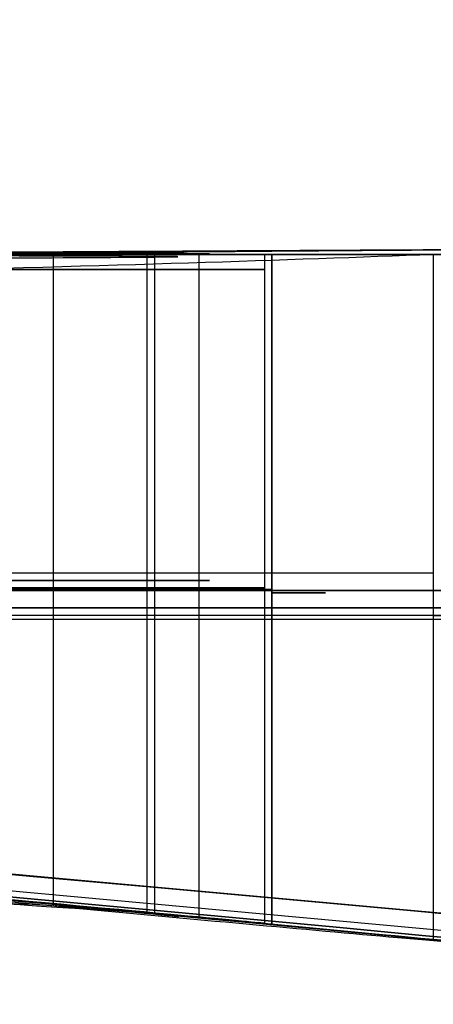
# Model space of a CAD drawing. Header units: millimetres. Extents: x -70 to 70, y -74 to 66.
# Tile 23 of 66: x -12.7165 to -12.6788, y 9.9316 to 10.0214. Entities that reach past the tile are written whole.
import ezdxf

# ---------------------------------------------------------------- set-up
doc = ezdxf.new("R2010")
doc.units = ezdxf.units.MM
doc.header["$MEASUREMENT"] = 0
doc.layers.add('Predefinito', color=7, linetype='Continuous', true_color=0x000000)

msp = doc.modelspace()

# ---------------------------------------------------------------- linework, layer by layer
at = {"layer": 'Predefinito', "color": 9, "true_color": 0xc4c4c4}
for p, q in [((-12.66102553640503, 9.999999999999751, 57.84331579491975), (-12.83969746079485, 9.999999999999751, 57.84331579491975)), ((-12.6431521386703, 9.999999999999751, 70.90090907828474), (-12.83503486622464, 9.999999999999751, 70.90090907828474)), ((-12.6935026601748, 9.938904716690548, 64.60370580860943), (-12.6935026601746, 9.938904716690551, 64.88790580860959))]:
    msp.add_line(p, q, dxfattribs=at)
for centre, radius, start, end in [((3.552713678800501e-14, -4.000000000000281, 1.999999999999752), 70.00000000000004, 90.00000000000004, 179.9999999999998), ((8.526512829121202e-14, -4.00000000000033, 3.999999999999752), 70.00000000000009, 90.00000000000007, 179.9999999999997), ((0, -4.000000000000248, 2.999999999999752), 70, 90, 270.0000000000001), ((0, -4.000000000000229), 65, 90, 180.0000000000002), ((-2.842170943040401e-14, -4.000000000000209, 1.999999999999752), 64.99999999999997, 89.99999999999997, 180.0000000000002), ((0, -4.000000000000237, 0.9999999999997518), 65, 90.00000000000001, 270), ((-3.176264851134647e-08, -3.99999996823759, 1.999999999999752), 24.99999996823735, 89.99999999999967, 180.0000000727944), ((8.881784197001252e-15, -4.000000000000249), 25.00000000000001, 90.00000000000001, 179.9999999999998), ((0, -4.000000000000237, 0.9999999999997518), 25, 90.00000000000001, 270), ((-14, -4.000000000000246, 215.4999999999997), 14, 359.9999999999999, 90.00000007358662), ((-14, -4.000000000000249, 455.4999999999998), 14, 359.9999999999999, 90), ((-14, -4.000000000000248, 5.99999999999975), 14, 270, 90), ((-14, -4.000000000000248, 335.5), 14, 270, 90), ((-14, -4.000000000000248, 110.75), 14, 270, 90)]:
    msp.add_arc(centre, radius, start, end, dxfattribs=at)
for points, degree in [([(-12.75720266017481, 9.999999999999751, 59.96442472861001), (-12.74582520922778, 10.00006869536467, 59.95570301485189), (-12.72474415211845, 10.00019323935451, 59.93698333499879), (-12.69834415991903, 10.00034371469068, 59.90841094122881), (-12.67181931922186, 10.00049032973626, 59.87543337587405), (-12.66357742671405, 10.0005154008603, 59.84605339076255), (-12.68952343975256, 10.00030786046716, 59.81842029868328), (-12.73273060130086, 10.00000199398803, 59.80952425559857), (-12.77312052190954, 9.999742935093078, 59.82629872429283), (-12.81917367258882, 9.999437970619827, 59.83647593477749), (-12.86952477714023, 9.999098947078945, 59.84237457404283), (-12.92481726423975, 9.998721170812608, 59.84373254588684), (-12.98520799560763, 9.998304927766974, 59.84182173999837), (-13.0508494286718, 9.997851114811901, 59.83845642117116), (-13.12171065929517, 9.997364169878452, 59.83758354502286), (-13.19815476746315, 9.996842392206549, 59.83994045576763), (-13.28093108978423, 9.996279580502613, 59.84453538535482), (-13.37073862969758, 9.995669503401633, 59.85002605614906), (-13.4362221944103, 9.995223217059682, 59.85267914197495), (-13.47033623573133, 9.994989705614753, 59.85311236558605)], 3), ([(-11.99882173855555, 9.856222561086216, 50.10658761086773), (-12.55732881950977, 9.937002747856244, 50.3041319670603), (-13.22200044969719, 10.00000002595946, 50.45005012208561), (-13.99999999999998, 9.999999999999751, 50.44999999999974)], 3), ([(-13.99999999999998, 9.999999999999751, 24.84999999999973), (-13.22200084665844, 10.00000002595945, 24.84994987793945), (-12.5573284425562, 9.93700269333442, 24.99586816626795), (-11.99882173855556, 9.856222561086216, 25.19341238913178)], 3), ([(-13.60751640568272, 9.997249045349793, 68.45270261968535), (-13.57430028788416, 9.997340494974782, 68.4539109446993), (-13.5101583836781, 9.9975171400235, 68.45619697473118), (-13.42062128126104, 9.997763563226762, 68.45953470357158), (-13.33759236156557, 9.997991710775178, 68.46296425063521), (-13.26097127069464, 9.99820175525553, 68.46658457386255), (-13.19049451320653, 9.998394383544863, 68.47044070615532), (-13.12585078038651, 9.998570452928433, 68.47454378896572), (-13.06665735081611, 9.998731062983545, 68.47886557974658), (-13.01262039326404, 9.99887702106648, 68.48341824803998), (-12.96300379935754, 9.999010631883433, 68.48797301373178), (-12.91656224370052, 9.9991358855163, 68.4920591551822), (-12.87272717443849, 9.999254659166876, 68.49541072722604), (-12.83089954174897, 9.999368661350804, 68.49799508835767), (-12.79129406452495, 9.999477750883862, 68.49939088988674), (-12.75189486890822, 9.99958599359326, 68.50103549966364), (-12.71961732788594, 9.99968072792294, 68.496816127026), (-12.70421027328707, 9.999757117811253, 68.4661557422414), (-12.70049580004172, 9.999810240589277, 68.42686810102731), (-12.70662061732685, 9.999837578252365, 68.38602400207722), (-12.71847213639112, 9.999854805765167, 68.3397731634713), (-12.71849080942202, 9.999910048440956, 68.28895572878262), (-12.70472422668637, 9.999996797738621, 68.24456430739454), (-12.69701585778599, 10.0000642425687, 68.20236510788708), (-12.70248278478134, 10.00009184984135, 68.1629617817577), (-12.72449982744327, 10.00006895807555, 68.12749065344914), (-12.74209992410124, 10.00002907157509, 68.1189747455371), (-12.75230266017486, 9.999999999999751, 68.11950580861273)], 3), ([(-12.67880266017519, 9.999999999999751, 57.74120580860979), (-12.70472835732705, 9.998964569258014, 57.62336084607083), (-12.78724204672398, 9.99686849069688, 57.40656519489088), (-12.99493842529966, 9.993493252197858, 57.11169691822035), (-13.17426105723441, 9.991518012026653, 56.98100729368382), (-13.272152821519, 9.990538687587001, 56.92272201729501)], 3), ([(-12.71338823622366, 9.940613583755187, 59.81410704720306), (-12.71338823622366, 9.970306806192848, 59.81410704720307), (-12.71338823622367, 10.00000002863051, 59.81410704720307)], 2), ([(-12.70484185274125, 9.939961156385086, 68.16473506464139), (-12.70484185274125, 9.969980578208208, 68.16473506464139), (-12.70484185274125, 10.00000000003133, 68.16473506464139)], 2), ([(-12.70415305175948, 9.939832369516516, 68.45579820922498), (-12.70415305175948, 9.969916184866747, 68.45579820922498), (-12.70415305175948, 10.00000000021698, 68.45579820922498)], 2), ([(-12.70013346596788, 9.939520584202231, 59.9097337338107), (-12.70013346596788, 9.969760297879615, 59.9097337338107), (-12.70013346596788, 10.000000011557, 59.9097337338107)], 2), ([(-12.6941368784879, 9.93902121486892, 63.44669784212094), (-12.6941368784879, 9.969510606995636, 63.44669784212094), (-12.6941368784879, 9.999999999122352, 63.44669784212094)], 2), ([(-12.69350266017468, 9.999999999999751, 64.88790580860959), (-12.69350266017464, 9.969452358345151, 64.88790580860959), (-12.6935026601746, 9.938904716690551, 64.88790580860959)], 2), ([(-12.69350266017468, 9.999999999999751, 64.88790580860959), (-12.68657716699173, 9.999999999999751, 64.79342595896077), (-12.68737493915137, 9.999999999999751, 64.69824075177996), (-12.69350266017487, 9.999999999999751, 64.60370580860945)], 3), ([(-12.69350266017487, 9.999999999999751, 64.60370580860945), (-12.69350266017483, 9.96945235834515, 64.60370580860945), (-12.6935026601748, 9.938904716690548, 64.60370580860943)], 2), ([(-12.6935026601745, 9.93890471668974, 64.60370580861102), (-12.6935026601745, 9.969452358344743, 64.60370580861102), (-12.6935026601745, 9.999999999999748, 64.60370580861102)], 2), ([(-12.67880266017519, 9.999999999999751, 57.74120580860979), (-12.67880266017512, 9.968759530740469, 57.74120580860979), (-12.67880266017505, 9.937519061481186, 57.74120580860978)], 2), ([(-13.72501150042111, 9.998649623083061, 63.89810580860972), (-13.65319842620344, 9.998649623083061, 63.95424128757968), (-13.49576447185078, 9.998649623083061, 64.02809670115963), (-13.17228553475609, 9.998649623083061, 64.03493916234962), (-12.90597343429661, 9.998649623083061, 63.91262807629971), (-12.73550705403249, 9.998649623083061, 63.69918808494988), (-12.67260721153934, 9.998649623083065, 63.44123819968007), (-12.73905530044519, 9.998649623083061, 63.18510718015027), (-12.91732853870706, 9.998649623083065, 62.97109804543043), (-13.17906503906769, 9.998649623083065, 62.85456321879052), (-13.4864185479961, 9.998649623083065, 62.86731679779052), (-13.64980769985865, 9.998649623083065, 62.94864517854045), (-13.72501150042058, 9.998649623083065, 63.01120580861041)], 3), ([(-13.09856069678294, 9.97096872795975, 57.04092347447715), (-12.88826681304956, 9.97096872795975, 57.21543357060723), (-12.73678568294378, 9.97096872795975, 57.47745772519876), (-12.67880266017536, 9.97096872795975, 57.74120580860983)], 3), ([(-12.69350266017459, 9.969145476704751, 64.60370580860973), (-12.68737493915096, 9.969145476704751, 64.69824075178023), (-12.6865771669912, 9.969145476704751, 64.79342595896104), (-12.69350266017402, 9.969145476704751, 64.88790580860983)], 3), ([(-13.04029899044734, 9.967112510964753, 70.35232673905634), (-12.84152600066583, 9.967112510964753, 70.45644447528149), (-12.68451626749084, 9.967112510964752, 70.67380388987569), (-12.64450266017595, 9.967112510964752, 70.89290580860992)], 3)]:
    msp.add_open_spline(points, degree=degree, dxfattribs=at)
for points, knots in [([(-2.179203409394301, 3.500416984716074, 91.60000026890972), (-2.179203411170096, 3.50040028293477, 92.68578704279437), (-2.23676378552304, 3.592388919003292, 93.46998791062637), (-2.3427163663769, 3.75391770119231, 94.60344462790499), (-2.400324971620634, 3.840297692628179, 95.03114135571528), (-2.573954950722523, 4.094018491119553, 96.15430103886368), (-2.694592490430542, 4.260365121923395, 96.69140670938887), (-3.058121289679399, 4.743164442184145, 98.10999676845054), (-3.304245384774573, 5.041168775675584, 98.75746947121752), (-4.043931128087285, 5.871365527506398, 100.4209758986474), (-4.54005561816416, 6.343148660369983, 101.1186851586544), (-6.029860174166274, 7.579117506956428, 102.8352841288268), (-7.025641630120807, 8.189752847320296, 103.4496708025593), (-9.017435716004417, 9.130205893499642, 104.3746807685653), (-10.01391524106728, 9.46225636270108, 104.6559898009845), (-12.00668435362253, 9.900571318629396, 105.0231006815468), (-13.00319667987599, 10.0000124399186, 105.0999972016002), (-14, 9.999999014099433, 105.0999972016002)], [-1, -1, -1, -1, -0.9843829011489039, -0.9843829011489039, -0.9687658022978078, -0.9687658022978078, -0.9375316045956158, -0.9375316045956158, -0.8750632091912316, -0.8750632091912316, -0.7500603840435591, -0.7500603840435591, -0.5000556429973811, -0.5000556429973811, -0.25004029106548, -0.25004029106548, 0, 0, 0, 0]), ([(-14, 9.999999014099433, 78.10000333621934), (-13.00323454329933, 10.00001243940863, 78.10000333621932), (-12.0067594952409, 9.900536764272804, 78.17692814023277), (-10.01399657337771, 9.462229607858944, 78.5440337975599), (-9.017486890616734, 9.130251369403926, 78.82527634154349), (-7.025668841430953, 8.18975864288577, 79.75032273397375), (-6.029885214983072, 7.579140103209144, 80.36469580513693), (-4.540093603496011, 6.34319773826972, 82.08124182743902), (-4.043960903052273, 5.871370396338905, 82.77903338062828), (-3.304264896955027, 5.04124667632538, 84.44236573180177), (-3.058143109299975, 4.743138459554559, 85.09010105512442), (-2.694612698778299, 4.260434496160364, 86.50837952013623), (-2.573993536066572, 4.094097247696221, 87.04536765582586), (-2.400346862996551, 3.840285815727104, 88.16890336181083), (-2.342733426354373, 3.753947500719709, 88.59638322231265), (-2.236768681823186, 3.592402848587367, 89.72987847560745), (-2.179203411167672, 3.500400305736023, 90.5156958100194), (-2.179203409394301, 3.500416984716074, 91.60000026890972)], [-1, -1, -1, -1, -0.7499687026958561, -0.7499687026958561, -0.4999454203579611, -0.4999454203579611, -0.249941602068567, -0.249941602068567, -0.1249370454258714, -0.1249370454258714, -0.0624685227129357, -0.0624685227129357, -0.03123426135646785, -0.03123426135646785, -0.01561713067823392, -0.01561713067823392, 0, 0, 0, 0]), ([(-12.6935026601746, 9.938904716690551, 64.88790580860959), (-12.91085798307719, 9.95927749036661, 64.88867774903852), (-13.12793321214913, 9.9745503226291, 64.89201066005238), (-13.45448230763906, 9.989827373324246, 64.89575531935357), (-13.56362274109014, 9.993647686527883, 64.8965680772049), (-13.78176757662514, 9.998731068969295, 64.89479622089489), (-13.89066583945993, 9.999999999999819, 64.89286787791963), (-13.9999999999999, 9.999999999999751, 64.88395947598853)], [-1, -1, -1, -1, -0.5000485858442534, -0.5000485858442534, -0.2497364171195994, -0.2497364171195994, 0, 0, 0, 0]), ([(-13.9999999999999, 9.999999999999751, 64.88395947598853), (-13.91261814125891, 9.999999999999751, 64.89107923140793), (-13.71832496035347, 9.999999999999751, 64.89678306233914), (-13.378688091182, 9.999999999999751, 64.89579878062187), (-13.03065284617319, 9.999999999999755, 64.88968878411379), (-12.78976679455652, 9.999999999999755, 64.88824769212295), (-12.69350266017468, 9.999999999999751, 64.88790580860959)], [0, 0, 0, 0, 0.2008004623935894, 0.4470921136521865, 0.779030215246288, 1, 1, 1, 1]), ([(-14.00000000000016, 9.999999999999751, 64.61891371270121), (-13.89078580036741, 9.999999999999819, 64.62911656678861), (-13.78120102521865, 9.998729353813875, 64.63087330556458), (-13.56287751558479, 9.993642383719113, 64.62972964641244), (-13.45387704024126, 9.989819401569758, 64.62581749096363), (-13.12766255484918, 9.97453580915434, 64.61277497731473), (-12.91067729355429, 9.959260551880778, 64.60999051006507), (-12.6935026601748, 9.938904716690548, 64.60370580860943)], [-1, -1, -1, -1, -0.7503622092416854, -0.7503622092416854, -0.5000706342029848, -0.5000706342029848, 0, 0, 0, 0]), ([(-12.69350266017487, 9.999999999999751, 64.60370580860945), (-12.75200498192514, 9.999999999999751, 64.6053987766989), (-12.90882625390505, 9.999999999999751, 64.60939282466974), (-13.1561586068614, 9.999999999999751, 64.61294924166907), (-13.48637379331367, 9.999999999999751, 64.62823825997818), (-13.76518371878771, 9.999999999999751, 64.63372325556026), (-13.95360109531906, 9.999999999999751, 64.62324832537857), (-14.00000000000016, 9.999999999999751, 64.61891371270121)], [0, 0, 0, 0, 0.1343427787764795, 0.3600871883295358, 0.5677289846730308, 0.8930949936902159, 1, 1, 1, 1]), ([(-12.64450266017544, 9.999999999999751, 70.89290580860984), (-12.68558790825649, 9.999999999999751, 70.66793592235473), (-12.87048354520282, 9.999999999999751, 70.41703422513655), (-13.10836457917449, 9.999999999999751, 70.32106660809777), (-13.13450266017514, 9.999999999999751, 70.30980580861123)], [0, 0, 0, 0, 0.8893235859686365, 1, 1, 1, 1]), ([(-12.75720266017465, 9.999999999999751, 58.66730580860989), (-12.6612701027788, 9.999999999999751, 58.41210267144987), (-12.62029254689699, 9.999999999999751, 58.08594408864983), (-12.67052397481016, 9.999999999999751, 57.7788631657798), (-12.67880266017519, 9.999999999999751, 57.74120580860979)], [0, 0, 0, 0, 0.8761014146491, 1, 1, 1, 1]), ([(-12.73270266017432, 9.999999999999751, 71.51520580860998), (-12.67575263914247, 9.999999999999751, 71.33789197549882), (-12.6279234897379, 9.999999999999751, 71.1271910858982), (-12.64019529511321, 9.999999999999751, 70.91649158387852), (-12.64450266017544, 9.999999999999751, 70.89290580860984)], [0, 0, 0, 0, 0.8859437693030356, 1, 1, 1, 1]), ([(-12.7178913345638, 9.999999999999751, 65.85802473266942), (-12.69910521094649, 9.999999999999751, 65.85040567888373), (-12.64119282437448, 9.999999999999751, 65.79132396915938), (-12.67200367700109, 9.999999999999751, 65.7588701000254), (-12.71800266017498, 9.999999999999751, 65.7601058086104)], [0, 0, 0, 0, 0.5006407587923, 1, 1, 1, 1]), ([(-13.72501150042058, 9.998649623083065, 63.01120580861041), (-13.63756582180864, 9.996931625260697, 62.93846138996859), (-13.52765167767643, 9.992303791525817, 62.89054474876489), (-13.29771108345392, 9.982622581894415, 62.85412904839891), (-13.1788660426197, 9.976333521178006, 62.86736110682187), (-12.96557087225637, 9.962145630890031, 62.95154429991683), (-12.87110910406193, 9.954588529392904, 63.02283091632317), (-12.73569726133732, 9.942940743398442, 63.21182610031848), (-12.69478915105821, 9.939076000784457, 63.32641718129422), (-12.69351157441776, 9.938967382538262, 63.56100517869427), (-12.73399495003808, 9.942846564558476, 63.67634390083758), (-12.86684643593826, 9.95422021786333, 63.86536900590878), (-12.96028022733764, 9.961766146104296, 63.9364570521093), (-13.27920269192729, 9.983042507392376, 64.06388556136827), (-13.54516909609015, 9.995116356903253, 64.03868660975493), (-13.72501150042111, 9.998649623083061, 63.89810580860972)], [-1, -1, -1, -1, -0.8757389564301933, -0.8757389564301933, -0.7514205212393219, -0.7514205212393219, -0.627171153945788, -0.627171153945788, -0.5026151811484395, -0.5026151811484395, -0.3771471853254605, -0.3771471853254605, -0.2511315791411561, -0.2511315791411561, 0, 0, 0, 0]), ([(-12.75242867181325, 9.944302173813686, 68.11951254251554), (-12.72575700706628, 9.941915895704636, 68.11800923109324), (-12.70581997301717, 9.940053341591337, 68.15226664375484), (-12.69583124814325, 9.939128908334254, 68.20764091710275), (-12.70302597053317, 9.939861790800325, 68.23437412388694), (-12.71630229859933, 9.940677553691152, 68.28703985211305), (-12.7202316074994, 9.9409304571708, 68.3129386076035), (-12.71275805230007, 9.940701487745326, 68.36515739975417), (-12.7046935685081, 9.939940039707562, 68.39151499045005), (-12.70045553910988, 9.939466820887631, 68.44598819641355), (-12.70355258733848, 9.939931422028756, 68.48189437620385), (-12.73600050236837, 9.94281952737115, 68.50031982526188), (-12.75091076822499, 9.944033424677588, 68.50028277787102), (-12.78010329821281, 9.946597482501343, 68.49980163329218), (-12.7943621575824, 9.947947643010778, 68.49938787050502), (-12.86439012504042, 9.954117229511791, 68.4966178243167), (-12.91634105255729, 9.95808485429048, 68.49214572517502), (-13.0705720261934, 9.969515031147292, 68.47825481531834), (-13.17566074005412, 9.976113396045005, 68.47081124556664), (-13.33727551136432, 9.984378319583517, 68.46293161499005), (-13.3914988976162, 9.987102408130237, 68.46069260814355), (-13.5000249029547, 9.990698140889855, 68.45654554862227), (-13.55376077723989, 9.995741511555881, 68.4546581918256), (-13.60751640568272, 9.997249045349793, 68.45270261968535)], [-1, -1, -1, -1, -0.9373278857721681, -0.9373278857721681, -0.874655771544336, -0.874655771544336, -0.8119947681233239, -0.8119947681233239, -0.7493337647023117, -0.7493337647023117, -0.6868278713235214, -0.6868278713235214, -0.6555749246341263, -0.6555749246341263, -0.6243219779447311, -0.6243219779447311, -0.4994762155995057, -0.4994762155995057, -0.2497832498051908, -0.2497832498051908, -0.1249372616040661, -0.1249372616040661, 0, 0, 0, 0]), ([(-13.47033623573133, 9.994989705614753, 59.85311236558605), (-13.43004914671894, 9.993464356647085, 59.85260218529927), (-13.39054205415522, 9.986202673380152, 59.85082418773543), (-13.31049071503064, 9.982249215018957, 59.84645145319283), (-13.27046623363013, 9.981208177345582, 59.84387203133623), (-13.19033484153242, 9.976655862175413, 59.83973700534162), (-13.15019160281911, 9.97426024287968, 59.83817912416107), (-13.06953440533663, 9.969096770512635, 59.8378786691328), (-13.02893758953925, 9.966322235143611, 59.8397859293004), (-12.94783260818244, 9.960447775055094, 59.84318214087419), (-12.90736915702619, 9.957347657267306, 59.84432225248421), (-12.84751357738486, 9.952497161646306, 59.83996150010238), (-12.82770199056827, 9.950843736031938, 59.83749637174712), (-12.78847501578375, 9.947509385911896, 59.82967180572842), (-12.769224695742, 9.945819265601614, 59.82321604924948), (-12.74012294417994, 9.943194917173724, 59.81480427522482), (-12.73030206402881, 9.942274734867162, 59.81277494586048), (-12.7098855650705, 9.940263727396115, 59.81392020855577), (-12.69886301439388, 9.939237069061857, 59.81750066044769), (-12.68012516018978, 9.937561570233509, 59.82894344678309), (-12.67251310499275, 9.936902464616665, 59.83671246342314), (-12.66673160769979, 9.936432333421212, 59.85376664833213), (-12.66859159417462, 9.936608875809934, 59.86301160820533), (-12.68182039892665, 9.937829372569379, 59.89102867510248), (-12.69954029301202, 9.939466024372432, 59.90960936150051), (-12.72777893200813, 9.942068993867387, 59.93967307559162), (-12.74127993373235, 9.943309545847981, 59.95221867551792), (-12.75720266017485, 9.944728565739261, 59.96442472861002)], [-1, -1, -1, -1, -0.874951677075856, -0.874951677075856, -0.7499826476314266, -0.7499826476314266, -0.6250290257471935, -0.6250290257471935, -0.5000729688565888, -0.5000729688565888, -0.3751136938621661, -0.3751136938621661, -0.3126364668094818, -0.3126364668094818, -0.2501592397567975, -0.2501592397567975, -0.2189109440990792, -0.2189109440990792, -0.1876626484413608, -0.1876626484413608, -0.1564143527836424, -0.1564143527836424, -0.1251660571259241, -0.1251660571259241, -0.06258302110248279, -0.06258302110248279, 0, 0, 0, 0]), ([(-13.272152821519, 9.990538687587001, 56.92272201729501), (-13.23510019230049, 9.988610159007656, 56.94478451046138), (-13.20014808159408, 9.977323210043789, 56.96560724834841), (-13.13055378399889, 9.970769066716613, 57.01436323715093), (-13.09686649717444, 9.971189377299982, 57.04131820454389), (-13.00053185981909, 9.96544232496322, 57.12820312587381), (-12.94243065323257, 9.96010965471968, 57.19424012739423), (-12.78920188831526, 9.948118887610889, 57.40921899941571), (-12.71542981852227, 9.940989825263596, 57.57470885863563), (-12.67880266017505, 9.937519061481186, 57.74120580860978)], [-1, -1, -1, -1, -0.8758859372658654, -0.8758859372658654, -0.7507737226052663, -0.7507737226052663, -0.5005272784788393, -0.5005272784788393, 0, 0, 0, 0]), ([(-13.13450266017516, 9.973221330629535, 70.30980580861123), (-13.10498770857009, 9.971393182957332, 70.32252143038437), (-13.07524873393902, 9.969483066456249, 70.3344656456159), (-13.01765817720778, 9.965579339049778, 70.36382652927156), (-12.98971855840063, 9.963585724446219, 70.38088559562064), (-12.90914601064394, 9.9576012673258, 70.43818925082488), (-12.85974718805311, 9.953606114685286, 70.48456322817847), (-12.72986809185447, 9.942569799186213, 70.64024397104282), (-12.66765490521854, 9.93647723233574, 70.76613140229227), (-12.6445026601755, 9.934225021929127, 70.89290580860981)], [-1, -1, -1, -1, -0.874984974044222, -0.874984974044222, -0.7499644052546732, -0.7499644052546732, -0.4999670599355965, -0.4999670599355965, 0, 0, 0, 0]), ([(-12.75236986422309, 9.97028997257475, 68.11950938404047), (-12.73047861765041, 9.97028997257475, 68.11836981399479), (-12.674059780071, 9.97028997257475, 68.19373228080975), (-12.745735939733, 9.97028997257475, 68.30987020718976), (-12.687645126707, 9.97028997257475, 68.41674185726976), (-12.717692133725, 9.97028997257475, 68.50041645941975), (-12.849282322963, 9.97028997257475, 68.49997615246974), (-12.96432603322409, 9.97028997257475, 68.48706685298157), (-13.06950444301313, 9.97028997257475, 68.47871651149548), (-13.08836742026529, 9.97028997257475, 68.4773126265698)], [0.03243719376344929, 0.03243719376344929, 0.03243719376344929, 0.03243719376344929, 0.07729963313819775, 0.1760868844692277, 0.2773617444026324, 0.3048187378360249, 0.3355499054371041, 0.5181726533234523, 0.5577960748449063, 0.5577960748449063, 0.5577960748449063, 0.5577960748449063]), ([(-13.07772313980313, 9.969604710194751, 62.90730633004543), (-13.00241309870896, 9.969604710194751, 62.93622432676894), (-12.80044437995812, 9.969604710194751, 63.06109214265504), (-12.62411790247, 9.969604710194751, 63.44638139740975), (-12.80138926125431, 9.969604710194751, 63.83308238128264), (-13.00284063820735, 9.969604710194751, 63.95490587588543), (-13.07785185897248, 9.969604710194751, 63.98332271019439)], [0.2707755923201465, 0.2707755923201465, 0.2707755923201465, 0.2707755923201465, 0.3502835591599, 0.5014424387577, 0.6526210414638, 0.7318451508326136, 0.7318451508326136, 0.7318451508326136, 0.7318451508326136]), ([(-12.693502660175, 9.969452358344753, 64.88790580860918), (-12.78976674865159, 9.969452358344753, 64.88824769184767), (-12.91703898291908, 9.969452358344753, 64.88900909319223), (-13.04428167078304, 9.969452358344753, 64.89054820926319), (-13.07527606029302, 9.969452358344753, 64.89094739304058)], [0.01923076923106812, 0.01923076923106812, 0.01923076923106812, 0.01923076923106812, 0.2317017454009, 0.3001240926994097, 0.3001240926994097, 0.3001240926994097, 0.3001240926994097]), ([(-13.07521527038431, 9.969452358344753, 64.61232456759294), (-13.00649250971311, 9.969452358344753, 64.61073524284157), (-12.87923180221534, 9.969452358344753, 64.60863908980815), (-12.75200498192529, 9.969452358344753, 64.60539877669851), (-12.69350266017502, 9.969452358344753, 64.60370580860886)], [0.6738055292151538, 0.6738055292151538, 0.6738055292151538, 0.6738055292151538, 0.805690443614, 0.9179770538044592, 0.9179770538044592, 0.9179770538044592, 0.9179770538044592]), ([(-13.07470214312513, 9.969383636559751, 59.83827248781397), (-12.96697272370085, 9.969383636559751, 59.84076312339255), (-12.845796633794, 9.969383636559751, 59.85616582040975), (-12.715767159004, 9.969383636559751, 59.80386835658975), (-12.647993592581, 9.969383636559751, 59.84719714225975), (-12.70451031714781, 9.969383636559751, 59.91683305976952), (-12.73629229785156, 9.969383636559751, 59.94839417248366), (-12.75720266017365, 9.969383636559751, 59.96442472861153)], [0.4147175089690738, 0.4147175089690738, 0.4147175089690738, 0.4147175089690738, 0.7172804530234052, 0.7742369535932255, 0.8287399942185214, 0.9007870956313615, 0.9807692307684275, 0.9807692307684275, 0.9807692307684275, 0.9807692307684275]), ([(-12.6788026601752, 9.967097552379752, 57.7412058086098), (-12.6705239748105, 9.967097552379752, 57.77886316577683), (-12.62029254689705, 9.967097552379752, 58.08594408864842), (-12.66127010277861, 9.967097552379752, 58.41210267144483), (-12.75720266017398, 9.967097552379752, 58.66730580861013)], [0.1083454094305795, 0.1083454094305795, 0.1083454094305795, 0.1083454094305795, 0.2054304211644, 0.8919299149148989, 0.8919299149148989, 0.8919299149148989, 0.8919299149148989]), ([(-12.71800266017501, 9.967800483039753, 65.76010580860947), (-12.67200227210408, 9.967800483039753, 65.75886907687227), (-12.64122831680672, 9.967800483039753, 65.79134981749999), (-12.69920787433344, 9.967800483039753, 65.85048044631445), (-12.7180026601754, 9.967800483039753, 65.85810580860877)], [0.01923076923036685, 0.01923076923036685, 0.01923076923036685, 0.01923076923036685, 0.4993838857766, 0.9807692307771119, 0.9807692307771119, 0.9807692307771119, 0.9807692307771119]), ([(-12.64450266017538, 9.96671463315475, 70.89290580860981), (-12.64019529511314, 9.96671463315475, 70.9164915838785), (-12.62792348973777, 9.96671463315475, 71.1271910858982), (-12.67575263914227, 9.96671463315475, 71.33789197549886), (-12.73270266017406, 9.96671463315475, 71.51520580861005)], [0.1443382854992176, 0.1443382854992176, 0.1443382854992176, 0.1443382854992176, 0.2254569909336, 0.8555550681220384, 0.8555550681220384, 0.8555550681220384, 0.8555550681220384]), ([(-12.67880266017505, 9.937519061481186, 57.74120580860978), (-12.66209573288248, 9.935935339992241, 57.81720083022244), (-12.65311040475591, 9.93499662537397, 57.89480185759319), (-12.64502929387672, 9.934243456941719, 58.05140529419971), (-12.64657258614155, 9.934426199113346, 58.13037964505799), (-12.66727185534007, 9.936430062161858, 58.36617470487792), (-12.70247247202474, 9.939850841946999, 58.52171062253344), (-12.75720266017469, 9.944728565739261, 58.66730580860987)], [-1, -1, -1, -1, -0.7500045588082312, -0.7500045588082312, -0.4999943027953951, -0.4999943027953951, 0, 0, 0, 0]), ([(-12.6445026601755, 9.934225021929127, 70.89290580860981), (-12.6397811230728, 9.933765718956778, 70.91875945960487), (-12.63853456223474, 9.933512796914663, 70.94514182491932), (-12.63750805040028, 9.933316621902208, 70.99782004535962), (-12.6379260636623, 9.933373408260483, 71.02415684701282), (-12.64169869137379, 9.933853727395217, 71.10308029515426), (-12.64757227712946, 9.934528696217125, 71.15558379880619), (-12.67307075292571, 9.936965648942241, 71.31211767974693), (-12.70056684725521, 9.939602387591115, 71.41515098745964), (-12.73270266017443, 9.942523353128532, 71.51520580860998)], [-1, -1, -1, -1, -0.8750111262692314, -0.8750111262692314, -0.7500063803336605, -0.7500063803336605, -0.4999975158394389, -0.4999975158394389, 0, 0, 0, 0]), ([(-12.71800266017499, 9.941179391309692, 65.7601058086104), (-12.67194680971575, 9.93694407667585, 65.75886857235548), (-12.65657775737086, 9.935381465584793, 65.7751114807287), (-12.6701848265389, 9.936698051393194, 65.82090190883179), (-12.69912876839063, 9.939453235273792, 65.85041523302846), (-12.71789133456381, 9.941179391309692, 65.8580247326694)], [-1, -1, -1, -1, -0.4999615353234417, -0.4999615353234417, 0, 0, 0, 0])]:
    msp.add_open_spline(points, degree=3, knots=knots, dxfattribs=at)

doc.saveas('drawing.dxf')
